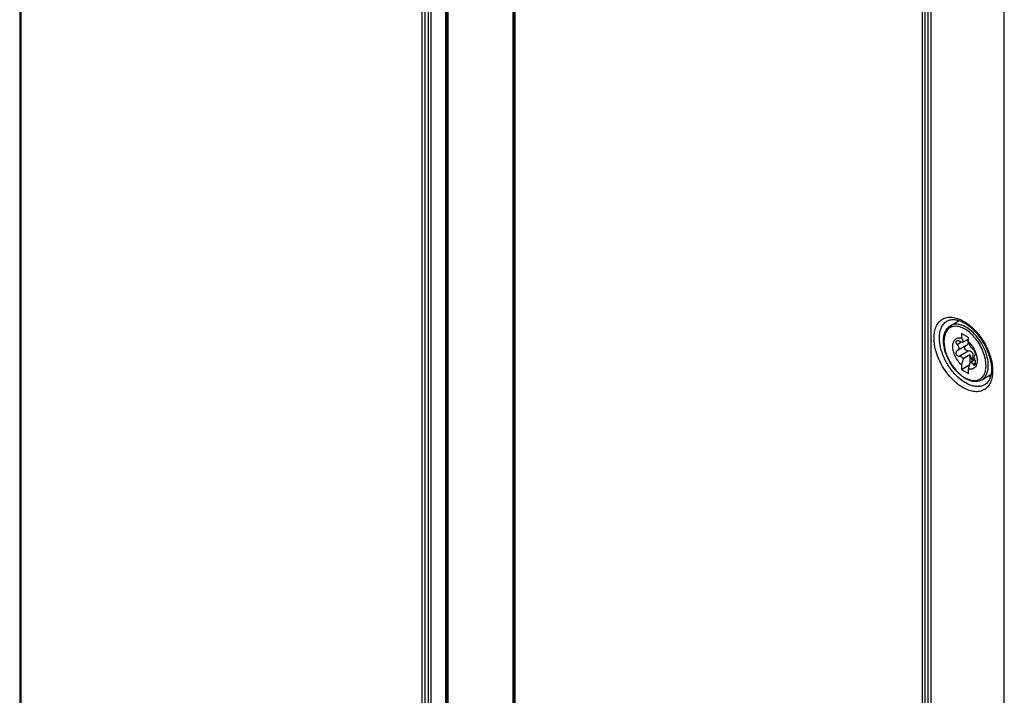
# Model space of a CAD drawing. Header units: millimetres. Extents: x 0 to 1189, y 0 to 841.
# Tile 56 of 67: x 944 to 1007, y 535 to 578. Entities that reach past the tile are written whole.
import ezdxf

# ---------------------------------------------------------------- set-up
doc = ezdxf.new("R2010")
doc.units = ezdxf.units.MM
doc.header["$LTSCALE"] = 65.395
doc.layers.get('0').update_dxf_attribs({"linetype": 'CONTINUOUS'})
doc.layers.add('DRAFTS', color=7, linetype='CONTINUOUS')
doc.layers.add('ROUNDS', color=7, linetype='CONTINUOUS')

msp = doc.modelspace()

# ---------------------------------------------------------------- linework, layer by layer
at = {"color": 7, "linetype": 'CONTINUOUS'}
for p, q in [((944.1053, 701.8271), (944.1053, 528.5016)), ((971.3693, 686.087), (971.3693, 512.7615)), ((1003.54, 558.8175), (1004.1019, 559.1419)), ((1004.6903, 558.0601), (1004.2483, 558.3153)), ((1004.2483, 558.3153), (1004.2483, 558.0333)), ((1004.6903, 557.9556), (1004.3541, 557.7615)), ((1004.6903, 557.7782), (1004.6903, 558.0601)), ((1003.9684, 557.2194), (1003.9585, 557.2139)), ((1004.5522, 557.5564), (1003.968, 557.2191)), ((1004.7787, 556.9501), (1004.3541, 556.705)), ((1004.7787, 556.9501), (1004.7787, 556.3727)), ((1005.1026, 556.6269), (1004.796, 556.4498)), ((1005.1199, 556.9563), (1005.1236, 556.9582)), ((1004.2483, 556.0291), (1004.7688, 556.3296)), ((1004.2483, 556.311), (1004.2483, 556.0291)), ((1004.2483, 556.0291), (1004.6903, 555.7739)), ((1004.6903, 555.7739), (1004.6903, 556.0559)), ((1005.54, 555.3534), (1006.1288, 555.6933))]:
    msp.add_line(p, q, dxfattribs=at)
at = {"color": 9, "linetype": 'CONTINUOUS'}
for p, q in [((944.1767, 701.7261), (944.1767, 528.4006)), ((969.811, 513.6025), (969.811, 686.9282)), ((969.9872, 513.5613), (969.9872, 686.887)), ((970.2066, 513.554), (970.2066, 686.8956)), ((970.3847, 513.5041), (970.3847, 686.8609)), ((971.2976, 686.3338), (971.2976, 512.9771)), ((971.44, 685.9864), (971.44, 512.6609)), ((975.6193, 510.1908), (975.6193, 683.5086)), ((975.7297, 683.1872), (975.7297, 509.9001)), ((1001.7646, 494.8692), (1001.7646, 668.1562)), ((1001.9332, 494.8397), (1001.9332, 668.1268)), ((1002.1034, 668.1399), (1002.1034, 494.8397)), ((1002.2948, 668.1078), (1002.2948, 494.79)), ((1006.9794, 492.1488), (1006.9794, 665.4751)), ((1003.962, 557.6274), (1004.2119, 557.7717)), ((1004.0977, 556.866), (1004.6808, 557.2026)), ((1004.8639, 556.7461), (1004.9895, 556.8186)), ((1004.9866, 556.3529), (1005.1379, 556.4402)), ((1005.1223, 556.9575), (1005.1236, 556.9583))]:
    msp.add_line(p, q, dxfattribs=at)
at = {"color": 7, "linetype": 'CONTINUOUS'}
for points in [[(1003.3632, 559.1352), (1003.3957, 559.1511), (1003.4502, 559.1729), (1003.5063, 559.1898), (1003.564, 559.2022), (1003.6231, 559.2102), (1003.6835, 559.2139), (1003.7451, 559.2135), (1003.808, 559.2091), (1003.8722, 559.2007), (1003.9378, 559.1884), (1004.0046, 559.1722), (1004.0726, 559.152), (1004.1418, 559.1279), (1004.2121, 559.0999), (1004.2832, 559.068), (1004.3552, 559.0321), (1004.4278, 558.9923), (1004.5008, 558.9486), (1004.5742, 558.9012), (1004.6478, 558.8499), (1004.7213, 558.795), (1004.7947, 558.7365), (1004.8676, 558.6746), (1004.94, 558.6092), (1005.0116, 558.5406), (1005.0824, 558.4689), (1005.1521, 558.3942), (1005.2205, 558.3166), (1005.2876, 558.2364), (1005.353, 558.1538), (1005.4168, 558.0688), (1005.4787, 557.9816), (1005.5385, 557.8926), (1005.5963, 557.8018), (1005.6517, 557.7094), (1005.7048, 557.6157), (1005.7553, 557.5209), (1005.8032, 557.4251), (1005.8484, 557.3286), (1005.8908, 557.2317), (1005.9302, 557.1345), (1005.9667, 557.0372), (1006.0001, 556.9401), (1006.0304, 556.8434), (1006.0576, 556.7473), (1006.0816, 556.652), (1006.1023, 556.5578), (1006.1198, 556.4648), (1006.134, 556.3733), (1006.145, 556.2834), (1006.1527, 556.1954), (1006.1573, 556.1094), (1006.1586, 556.0314)], [(1006.1586, 556.0314), (1006.1573, 555.9567), (1006.153, 555.8781), (1006.1456, 555.802), (1006.1354, 555.7286), (1006.1222, 555.658), (1006.1061, 555.5903), (1006.0873, 555.5255), (1006.0657, 555.4636), (1006.0414, 555.4048), (1006.0142, 555.349), (1005.9841, 555.2961), (1005.951, 555.2463), (1005.915, 555.1998), (1005.8758, 555.1567), (1005.8335, 555.1172), (1005.7879, 555.0813), (1005.7585, 555.0615)]]:
    msp.add_lwpolyline(points, dxfattribs=at)
for centre, radius, start, end in [((1004.507, 557.7498), 0.1763, 0.058891, 8.775278), ((1006.3268, 556.8867), 1.2518, 191.983824, 195.798055), ((1005.114, 556.9749), 0.0192, 300.045095, 301.468209)]:
    msp.add_arc(centre, radius, start, end, dxfattribs=at)
at = {"color": 9, "linetype": 'CONTINUOUS'}
for points, knots in [([(1002.492, 558.0355), (1002.492, 558.1681), (1002.5123, 558.4203), (1002.6156, 558.7671), (1002.7896, 559.049), (1003.0308, 559.2508), (1003.3268, 559.3588), (1003.6595, 559.3694), (1004.0144, 559.2873), (1004.3794, 559.1183), (1004.7425, 558.8696), (1005.091, 558.5505), (1005.412, 558.1727), (1005.6938, 557.7502), (1005.9257, 557.299), (1006.099, 556.8357), (1006.2072, 556.3778), (1006.2343, 556.074), (1006.2343, 555.928)], [0, 0, 0, 0, 0.0602038, 0.1141734, 0.1628756, 0.2085324, 0.2542979, 0.3032886, 0.3576455, 0.4182555, 0.4849432, 0.5567614, 0.6322417, 0.709595, 0.7868817, 0.8621685, 0.9336859, 1, 1, 1, 1]), ([(1002.8373, 558.0331), (1002.8373, 558.1566), (1002.8568, 558.3913), (1002.9561, 558.7126), (1003.0988, 558.9318), (1003.2421, 559.0628), (1003.3218, 559.1137), (1003.3632, 559.1352)], [0, 0, 0, 0, 0.2890781, 0.5473612, 0.7801155, 0.8907889, 1, 1, 1, 1]), ([(1006.2343, 555.928), (1006.2343, 555.7954), (1006.214, 555.543), (1006.1103, 555.1961), (1005.9358, 554.9139), (1005.6942, 554.7118), (1005.3977, 554.6036), (1005.0646, 554.5926), (1004.7094, 554.6746), (1004.3442, 554.8435), (1003.9812, 555.0922), (1003.633, 555.4116), (1003.3124, 555.7897), (1003.0311, 556.2125), (1002.7998, 556.664), (1002.6269, 557.1276), (1002.519, 557.5856), (1002.492, 557.8895), (1002.492, 558.0355)], [0, 0, 0, 0, 0.0601893, 0.1141748, 0.1629257, 0.2086541, 0.2544909, 0.3035299, 0.357902, 0.4184969, 0.4851487, 0.5569215, 0.6323571, 0.7096733, 0.7869333, 0.8622025, 0.9337057, 1, 1, 1, 1]), ([(1005.7585, 555.0615), (1005.7004, 555.0246), (1005.5718, 554.9644), (1005.3574, 554.9237), (1005.126, 554.9319), (1004.883, 554.9877), (1004.6332, 555.0894), (1004.2875, 555.289), (1003.8745, 555.6399), (1003.4493, 556.1672), (1003.1137, 556.7708), (1002.8958, 557.3996), (1002.8373, 557.829), (1002.8373, 558.0331)], [0, 0, 0, 0, 0.0433539, 0.0882583, 0.1361867, 0.18812, 0.2445219, 0.3054068, 0.4387954, 0.5829381, 0.729962, 0.8714434, 1, 1, 1, 1])]:
    msp.add_open_spline(points, degree=3, knots=knots, dxfattribs=at)
at = {"color": 7, "linetype": 'CONTINUOUS'}
for points, knots in [([(1004.2483, 556.311), (1004.1653, 556.3873), (1004.0133, 556.562), (1003.838, 556.8593), (1003.7229, 557.1743), (1003.6847, 557.4367), (1003.6974, 557.628), (1003.7338, 557.7855), (1003.8107, 557.9214), (1003.9262, 558.0066), (1004.0618, 558.0568), (1004.1757, 558.0504), (1004.2483, 558.0333)], [0, 0, 0, 0, 0.1502064, 0.30619, 0.4574458, 0.5944886, 0.6557771, 0.711793, 0.8096154, 0.8549777, 0.9005725, 1, 1, 1, 1]), ([(1003.925, 557.8396), (1003.9109, 557.8314), (1003.886, 557.8028), (1003.8861, 557.7429), (1003.9133, 557.6822), (1003.9439, 557.6451), (1003.962, 557.6274)], [0, 0, 0, 0, 0.1996798, 0.4204344, 0.6904285, 1, 1, 1, 1]), ([(1004.0977, 557.8205), (1004.0685, 557.8362), (1004.0121, 557.8576), (1003.9479, 557.8527), (1003.925, 557.8396)], [0, 0, 0, 0, 0.5573267, 1, 1, 1, 1]), ([(1004.3541, 557.7615), (1004.338, 557.7562), (1004.2994, 557.7527), (1004.2108, 557.7668), (1004.1431, 557.7961), (1004.0977, 557.8205)], [0, 0, 0, 0, 0.1887144, 0.4237794, 1, 1, 1, 1]), ([(1004.2483, 558.0333), (1004.2593, 558.0126), (1004.3024, 557.9252), (1004.3348, 557.8328), (1004.3541, 557.7615)], [0, 0, 0, 0, 0.2411199, 1, 1, 1, 1]), ([(1004.5527, 557.5567), (1004.5885, 557.5775), (1004.6377, 557.6184), (1004.6764, 557.6906), (1004.6834, 557.7304), (1004.6834, 557.7499)], [0, 0, 0, 0, 0.5121545, 0.7584432, 1, 1, 1, 1]), ([(1004.6813, 557.7767), (1004.6794, 557.7887), (1004.6667, 557.8381), (1004.636, 557.8811), (1004.6094, 557.9089)], [0, 0, 0, 0, 0.2405328, 1, 1, 1, 1]), ([(1004.796, 557.5063), (1004.7894, 557.5307), (1004.7616, 557.624), (1004.7241, 557.7145), (1004.6903, 557.7782)], [0, 0, 0, 0, 0.2595723, 1, 1, 1, 1]), ([(1004.6903, 557.7782), (1004.804, 557.6736), (1005.002, 557.4276), (1005.1358, 557.142), (1005.1824, 556.9917)], [0, 0, 0, 0, 0.4955345, 1, 1, 1, 1]), ([(1003.9585, 557.2139), (1003.9432, 557.205), (1003.9152, 557.1806), (1003.8805, 557.1107), (1003.8895, 557.0235), (1003.933, 556.9505), (1003.9943, 556.8913), (1004.0572, 556.8673), (1004.0977, 556.866)], [0, 0, 0, 0, 0.1101598, 0.2241569, 0.4741434, 0.6109848, 0.7477753, 1, 1, 1, 1]), ([(1003.962, 557.6274), (1003.9942, 557.596), (1004.0472, 557.5268), (1004.0825, 557.4059), (1004.0556, 557.2898), (1003.9995, 557.2374), (1003.9684, 557.2194)], [0, 0, 0, 0, 0.28417, 0.5413058, 0.7720262, 1, 1, 1, 1]), ([(1004.6808, 557.2026), (1004.6375, 557.2003), (1004.5462, 557.2223), (1004.468, 557.3109), (1004.4491, 557.3978), (1004.4593, 557.4611), (1004.4914, 557.5144), (1004.5234, 557.54), (1004.5409, 557.5501)], [0, 0, 0, 0, 0.2538252, 0.5158794, 0.6434914, 0.764736, 0.8821416, 1, 1, 1, 1]), ([(1004.9895, 556.8186), (1004.9988, 556.8671), (1005.0021, 556.9431), (1004.9757, 557.0388), (1004.9382, 557.1027), (1004.8845, 557.1526), (1004.7997, 557.196), (1004.7273, 557.2052), (1004.6808, 557.2026)], [0, 0, 0, 0, 0.2560612, 0.3839042, 0.5103144, 0.6351012, 0.7584462, 1, 1, 1, 1]), ([(1004.9866, 557.3073), (1004.9724, 557.3167), (1004.942, 557.3411), (1004.8759, 557.4053), (1004.8279, 557.4636), (1004.796, 557.5063)], [0, 0, 0, 0, 0.1844508, 0.4209363, 1, 1, 1, 1]), ([(1005.1325, 556.968), (1005.1368, 556.9761), (1005.14, 556.9995), (1005.1333, 557.0587), (1005.1036, 557.1446), (1005.0598, 557.2268), (1005.0181, 557.2806), (1004.997, 557.3005), (1004.9866, 557.3073)], [0, 0, 0, 0, 0.0719793, 0.1773943, 0.4672098, 0.7756038, 0.9026345, 1, 1, 1, 1]), ([(1004.0977, 556.866), (1004.1478, 556.8645), (1004.2526, 556.8315), (1004.3266, 556.7516), (1004.3541, 556.705)], [0, 0, 0, 0, 0.4805751, 1, 1, 1, 1]), ([(1004.3541, 556.705), (1004.3473, 556.6723), (1004.3178, 556.5395), (1004.2804, 556.4085), (1004.2483, 556.311)], [0, 0, 0, 0, 0.2451704, 1, 1, 1, 1]), ([(1005.1824, 556.9917), (1005.223, 556.8604), (1005.2597, 556.6625), (1005.2355, 556.4125), (1005.1837, 556.2598), (1005.0974, 556.1403), (1004.9792, 556.0626), (1004.8376, 556.033), (1004.7398, 556.0442), (1004.6903, 556.0559)], [0, 0, 0, 0, 0.3134418, 0.4489575, 0.5690624, 0.6768225, 0.7789156, 0.8841076, 1, 1, 1, 1]), ([(1004.6903, 556.0559), (1004.7011, 556.0888), (1004.7419, 556.2185), (1004.7755, 556.3506), (1004.796, 556.4498)], [0, 0, 0, 0, 0.2546498, 1, 1, 1, 1]), ([(1004.8639, 556.7461), (1004.8606, 556.7635), (1004.8427, 556.8354), (1004.8098, 556.9033), (1004.7787, 556.9501)], [0, 0, 0, 0, 0.2395005, 1, 1, 1, 1]), ([(1004.796, 556.4498), (1004.8124, 556.4558), (1004.8486, 556.4613), (1004.9026, 556.4444), (1004.9502, 556.4064), (1004.9752, 556.3721), (1004.9866, 556.3529)], [0, 0, 0, 0, 0.2255312, 0.4556846, 0.7111946, 1, 1, 1, 1]), ([(1004.8639, 556.7461), (1004.871, 556.7084), (1004.9008, 556.6369), (1004.9516, 556.578), (1004.982, 556.556)], [0, 0, 0, 0, 0.5055837, 1, 1, 1, 1]), ([(1005.0525, 556.5977), (1005.0232, 556.6217), (1004.9825, 556.6964), (1004.9817, 556.7781), (1004.9895, 556.8186)], [0, 0, 0, 0, 0.4786142, 1, 1, 1, 1]), ([(1005.1023, 556.6268), (1005.0942, 556.6651), (1005.0824, 556.7374), (1005.0783, 556.8245), (1005.0842, 556.8837), (1005.0933, 556.9224), (1005.1067, 556.9486), (1005.1199, 556.9563)], [0, 0, 0, 0, 0.3447286, 0.6445518, 0.76628, 0.8656288, 1, 1, 1, 1]), ([(1005.09, 556.2938), (1005.1034, 556.3015), (1005.126, 556.3339), (1005.1392, 556.395), (1005.1392, 556.4689), (1005.1295, 556.5203), (1005.1223, 556.5459)], [0, 0, 0, 0, 0.1748748, 0.4144416, 0.7005982, 1, 1, 1, 1]), ([(1005.124, 556.9585), (1005.1267, 556.9601), (1005.1298, 556.9633), (1005.132, 556.967), (1005.1325, 556.968)], [0, 0, 0, 0, 0.7279536, 1, 1, 1, 1]), ([(1004.9866, 556.3529), (1004.9937, 556.3408), (1005.0085, 556.3197), (1005.0348, 556.296), (1005.0636, 556.2849), (1005.0825, 556.2895), (1005.09, 556.2938)], [0, 0, 0, 0, 0.320452, 0.5860028, 0.8020027, 1, 1, 1, 1])]:
    msp.add_open_spline(points, degree=3, knots=knots, dxfattribs=at)
at = {"layer": 'DRAFTS', "color": 7, "linetype": 'CONTINUOUS'}
msp.add_arc((1005.2761, 558.7334), 1.3354, 160.939834, 165.1838, dxfattribs=at)
msp.add_open_spline([(1005.9853, 555.6101), (1005.9953, 555.6074), (1006.0346, 555.5972), (1006.0745, 555.5888), (1006.1043, 555.5836)], degree=3, knots=[0, 0, 0, 0, 0.2541578, 1, 1, 1, 1], dxfattribs=at)
at = {"layer": 'ROUNDS', "color": 7, "linetype": 'CONTINUOUS'}
msp.add_line((975.6782, 683.2749), (975.6782, 509.9878), dxfattribs=at)
at = {"layer": 'ROUNDS', "color": 9, "linetype": 'CONTINUOUS'}
msp.add_line((1005.54, 555.3534), (1005.5403, 555.3535), dxfattribs=at)
at = {"layer": 'ROUNDS', "color": 7, "linetype": 'CONTINUOUS'}
for points, knots in [([(1003.0965, 557.8611), (1003.0965, 557.9644), (1003.1125, 558.1625), (1003.1947, 558.4374), (1003.3353, 558.6649), (1003.4683, 558.7761), (1003.54, 558.8175)], [0, 0, 0, 0, 0.2814241, 0.5378682, 0.7744362, 1, 1, 1, 1]), ([(1005.54, 555.3534), (1005.4868, 555.3227), (1005.3705, 555.274), (1005.1803, 555.2447), (1004.9793, 555.2578), (1004.694, 555.3311), (1004.3342, 555.5241), (1003.9398, 555.8698), (1003.5933, 556.3105), (1003.3208, 556.8117), (1003.1438, 557.3341), (1003.0965, 557.6908), (1003.0965, 557.8611)], [0, 0, 0, 0, 0.0461298, 0.0935113, 0.1432838, 0.1963316, 0.3136943, 0.4457585, 0.5877632, 0.7324935, 0.8721267, 1, 1, 1, 1])]:
    msp.add_open_spline(points, degree=3, knots=knots, dxfattribs=at)
at = {"layer": 'ROUNDS', "color": 9, "linetype": 'CONTINUOUS'}
for points, knots in [([(1005.16, 557.9765), (1005.0617, 558.1013), (1004.8547, 558.3266), (1004.5088, 558.59), (1004.1578, 558.7523), (1003.866, 558.7921), (1003.6591, 558.7556), (1003.5223, 558.6983), (1003.4026, 558.6112), (1003.2651, 558.4537), (1003.15, 558.1846), (1003.1258, 557.9471), (1003.1258, 557.8203)], [0, 0, 0, 0, 0.163001, 0.3121481, 0.4431698, 0.5559388, 0.6073755, 0.65708, 0.7067054, 0.7579171, 0.869919, 1, 1, 1, 1]), ([(1005.9542, 556.2689), (1005.9542, 556.4398), (1005.9064, 556.7992), (1005.728, 557.3269), (1005.453, 557.8353), (1005.1035, 558.2828), (1004.7081, 558.633), (1004.3501, 558.8287), (1004.0702, 558.9032), (1003.8775, 558.9174), (1003.698, 558.8911), (1003.5893, 558.846), (1003.54, 558.8175)], [0, 0, 0, 0, 0.1286278, 0.2702023, 0.4173676, 0.5617288, 0.695414, 0.8126926, 0.8646628, 0.9125014, 0.9571354, 1, 1, 1, 1]), ([(1003.1258, 557.8203), (1003.1258, 557.6001), (1003.2084, 557.1356), (1003.496, 556.4833), (1003.8554, 555.9921), (1004.1957, 555.6737), (1004.4564, 555.4909), (1004.7185, 555.3662), (1004.9735, 555.3046), (1005.2128, 555.3108), (1005.4258, 555.388), (1005.5992, 555.5339), (1005.7241, 555.7382), (1005.7983, 555.9896), (1005.8128, 556.1727), (1005.8128, 556.2689)], [0, 0, 0, 0, 0.1381569, 0.2912528, 0.4443658, 0.516284, 0.5829372, 0.643376, 0.6974428, 0.7460725, 0.7914906, 0.8369086, 0.8855358, 0.9395907, 1, 1, 1, 1]), ([(1005.8128, 556.2689), (1005.8128, 556.41), (1005.7785, 556.7058), (1005.647, 557.1455), (1005.4411, 557.5789), (1005.2603, 557.8492), (1005.16, 557.9765)], [0, 0, 0, 0, 0.2278231, 0.4771094, 0.7382701, 1, 1, 1, 1]), ([(1005.5403, 555.3535), (1005.6062, 555.3917), (1005.7296, 555.4955), (1005.8609, 555.7103), (1005.9389, 555.975), (1005.9542, 556.1676), (1005.9542, 556.2689)], [0, 0, 0, 0, 0.2178219, 0.45104, 0.710286, 1, 1, 1, 1])]:
    msp.add_open_spline(points, degree=3, knots=knots, dxfattribs=at)

doc.saveas('drawing.dxf')
